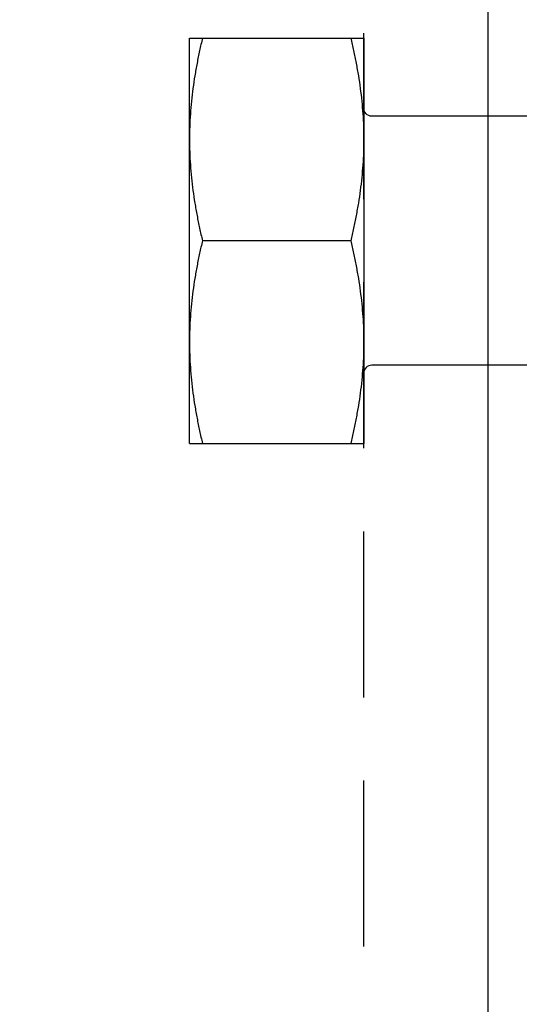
# Model space of a CAD drawing. Header units: feet. Extents: x -114 to 1432, y 355 to 669.
# Tile 60 of 195: x 173.645 to 174.397, y 453.009 to 454.491. Entities that reach past the tile are written whole.
import ezdxf
from ezdxf import colors
from ezdxf.entities.mleader import LeaderData, LeaderLine
from ezdxf.math import Vec2, Vec3

# ---------------------------------------------------------------- set-up
doc = ezdxf.new("R2010")
doc.units = ezdxf.units.FT
doc.header["$MEASUREMENT"] = 0
doc.linetypes.add('DOT', pattern=[0.25, 0, -0.25])
doc.linetypes.add('HIDDEN', pattern=[0.375, 0.25, -0.125])
for name, color, linetype in [('-HARDWARE', 7, 'Continuous'), ('A-BULLETINBOARD', 3, 'Continuous'), ('A-HIDDEN', 8, 'DOT'), ('A-POSTS&BEAMS', 5, 'Continuous'), ('G-ANNO-TXT', 7, 'Continuous')]:
    doc.layers.add(name, color=color, linetype=linetype)
doc.styles.add('Arial', font='arial.ttf')

# ---------------------------------------------------------------- blocks, each defined once
blk = doc.blocks.new('2.5IN_LAGSCREW')
at = {"layer": '-HARDWARE', "color": 7}
for p, q in [((1218.0828, 511.5814), (1218.0828, 512.1916)), ((1218.0828, 512.1916), (1218.3451, 512.1916)), ((1218.3451, 512.1916), (1218.3451, 511.5814)), ((1218.3256, 511.8865), (1218.1023, 511.8865)), ((1218.0828, 511.5814), (1218.3451, 511.5814))]:
    blk.add_line(p, q, dxfattribs=at)
for points in [[(1218.6825, 512.074), (1218.3573, 512.074, -0.414214), (1218.3451, 512.0862)], [(1218.6825, 511.699), (1218.3573, 511.699, 0.414214), (1218.3451, 511.6868)]]:
    blk.add_lwpolyline(points, format="xyb", dxfattribs=at)
for points, knots in [([(1218.1023, 512.1916), (1218.1008, 512.1853), (1218.0979, 512.1727), (1218.0941, 512.1538), (1218.0907, 512.1348), (1218.0879, 512.1158), (1218.0856, 512.0966), (1218.084, 512.0775), (1218.083, 512.0583), (1218.0828, 512.0454), (1218.0828, 512.039)], [0, 0, 0, 0, 0.125453, 0.250754, 0.375907, 0.500921, 0.625811, 0.750601, 0.875319, 1, 1, 1, 1]), ([(1218.3256, 512.1916), (1218.3271, 512.1853), (1218.3299, 512.1727), (1218.3338, 512.1538), (1218.3372, 512.1348), (1218.34, 512.1158), (1218.3423, 512.0966), (1218.3439, 512.0775), (1218.3449, 512.0583), (1218.3451, 512.0454), (1218.3451, 512.039)], [0, 0, 0, 0, 0.125453, 0.250754, 0.375907, 0.500921, 0.625811, 0.750601, 0.875319, 1, 1, 1, 1]), ([(1218.0828, 512.039), (1218.0828, 512.0326), (1218.083, 512.0198), (1218.084, 512.0006), (1218.0856, 511.9814), (1218.0879, 511.9623), (1218.0907, 511.9433), (1218.0941, 511.9243), (1218.0979, 511.9053), (1218.1008, 511.8928), (1218.1023, 511.8865)], [0, 0, 0, 0, 0.124681, 0.249399, 0.374189, 0.499079, 0.624093, 0.749246, 0.874547, 1, 1, 1, 1]), ([(1218.3451, 512.039), (1218.3451, 512.0326), (1218.3449, 512.0198), (1218.3439, 512.0006), (1218.3423, 511.9814), (1218.34, 511.9623), (1218.3372, 511.9433), (1218.3338, 511.9243), (1218.3299, 511.9053), (1218.3271, 511.8928), (1218.3256, 511.8865)], [0, 0, 0, 0, 0.124681, 0.249399, 0.374189, 0.499079, 0.624093, 0.749246, 0.874547, 1, 1, 1, 1]), ([(1218.1023, 511.8865), (1218.1008, 511.8802), (1218.0979, 511.8677), (1218.0941, 511.8487), (1218.0907, 511.8297), (1218.0879, 511.8107), (1218.0856, 511.7916), (1218.084, 511.7724), (1218.083, 511.7532), (1218.0828, 511.7404), (1218.0828, 511.734)], [0, 0, 0, 0, 0.125453, 0.250754, 0.375907, 0.500921, 0.625811, 0.750601, 0.875319, 1, 1, 1, 1]), ([(1218.3256, 511.8865), (1218.3271, 511.8802), (1218.3299, 511.8677), (1218.3338, 511.8487), (1218.3372, 511.8297), (1218.34, 511.8107), (1218.3423, 511.7916), (1218.3439, 511.7724), (1218.3449, 511.7532), (1218.3451, 511.7404), (1218.3451, 511.734)], [0, 0, 0, 0, 0.125453, 0.250754, 0.375907, 0.500921, 0.625811, 0.750601, 0.875319, 1, 1, 1, 1]), ([(1218.0828, 511.734), (1218.0828, 511.7276), (1218.083, 511.7147), (1218.084, 511.6955), (1218.0856, 511.6764), (1218.0879, 511.6572), (1218.0907, 511.6382), (1218.0941, 511.6192), (1218.0979, 511.6003), (1218.1008, 511.5877), (1218.1023, 511.5814)], [0, 0, 0, 0, 0.124681, 0.249399, 0.374189, 0.499079, 0.624093, 0.749246, 0.874547, 1, 1, 1, 1]), ([(1218.3451, 511.734), (1218.3451, 511.7276), (1218.3449, 511.7147), (1218.3439, 511.6955), (1218.3423, 511.6764), (1218.34, 511.6572), (1218.3372, 511.6382), (1218.3338, 511.6192), (1218.3299, 511.6003), (1218.3271, 511.5877), (1218.3256, 511.5814)], [0, 0, 0, 0, 0.124681, 0.249399, 0.374189, 0.499079, 0.624093, 0.749246, 0.874547, 1, 1, 1, 1])]:
    blk.add_open_spline(points, degree=3, knots=knots, dxfattribs=at)

msp = doc.modelspace()

# ---------------------------------------------------------------- linework, layer by layer
at = {"layer": 'A-BULLETINBOARD', "linetype": 'Continuous'}
msp.add_lwpolyline([(174.3503, 446.1584), (174.3503, 494.1584), (126.3503, 494.1584), (126.3503, 446.1584)], close=True, dxfattribs=at)
at = {"layer": 'A-HIDDEN', "linetype": 'HIDDEN'}
msp.add_lwpolyline([(174.1628, 446.3459), (174.1628, 493.9709), (126.5378, 493.9709), (126.5378, 446.3459)], close=True, dxfattribs=at)
at = {"layer": 'A-POSTS&BEAMS'}
msp.add_lwpolyline([(174.3503, 442.6803), (174.3503, 506.1584), (181.8503, 506.1584), (181.8503, 442.7076)], dxfattribs=at)

# ---------------------------------------------------------------- block references
at = {"layer": '-HARDWARE'}
msp.add_blockref('2.5IN_LAGSCREW', (-1044.1823, -57.7281), dxfattribs=at)

# ---------------------------------------------------------------- leaders
at = {"layer": 'G-ANNO-TXT'}
ml = msp.add_multileader_mtext('Standard', dxfattribs=at)
ml.set_content('\\A1;{\\H0.7x;\\S3/16;}"%%Cx2.5" LAG\\PSCREW (TYP.)', color=7, style='Arial')
ml.set_leader_properties(color=2, linetype='ByLayer', lineweight=-1)
ml.build(insert=Vec2(0, 0))
ml.multileader.update_dxf_attribs({"dogleg_length": 0.125, "arrow_head_size": 2.88, "scale": 18})
ctx = ml.context
ctx.base_point, ctx.scale, ctx.char_height, ctx.arrow_head_size, ctx.landing_gap_size, ctx.plane_origin = Vec3(138.1359, 463.5541), 18, 2.34, 2.88, 1.8, Vec3(176.646, 476.1584)
ctx.text_align_type = 1
notes = []
notes.append((ctx, [(0, (1, 1, 0), (135.8859, 463.5541), (1, 0), 2.25, [(0, [(175.0408, 454.5516)], 0, []), (1, [(126.7848, 454.2633)], 0, [])])]))
ctx.mtext.insert, ctx.mtext.alignment, ctx.mtext.flow_direction = Vec3(151.0629, 465.0681), 2, 5
for ctx, leaders in notes:
    for number, flags, end, landing, length, lines in leaders:
        leader = LeaderData()
        leader.index, (leader.has_last_leader_line, leader.has_dogleg_vector, leader.attachment_direction) = number, flags
        leader.last_leader_point, leader.dogleg_vector, leader.dogleg_length = Vec3(end), Vec3(landing), length
        for number, points, colour, breaks in lines:
            line = LeaderLine()
            line.index, line.vertices, line.color, line.breaks = number, Vec3.list(points), colors.encode_raw_color(colour), breaks
            leader.lines.append(line)
        ctx.leaders.append(leader)

doc.saveas('drawing.dxf')
